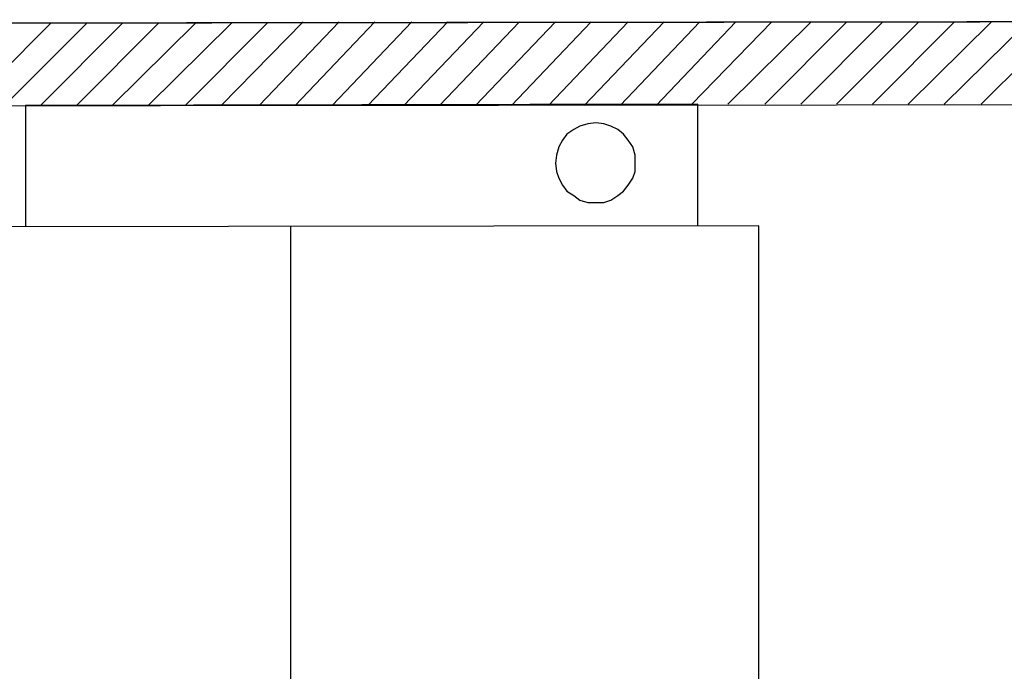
# Model space of a CAD drawing. Header units: millimetres. Extents: x 13115352 to 26511604, y 2875787 to 5794155.
# Tile 41 of 115: x 13125239 to 13126460, y 2886387 to 2887195. Entities that reach past the tile are written whole.
import ezdxf

# ---------------------------------------------------------------- set-up
doc = ezdxf.new("R2010")
doc.units = ezdxf.units.MM
doc.layers.get('0').update_dxf_attribs({"lineweight": 0})

msp = doc.modelspace()

# ---------------------------------------------------------------- linework, layer by layer
at = {"color": 32, "linetype": 'Continuous', "lineweight": 25, "true_color": 0xdd6e00}
for p, q in [((13125176, 2887088.6), (13125277.9, 2887190.5)), ((13125220.4, 2887088.6), (13125322.3, 2887190.5)), ((13125264.9, 2887088.6), (13125366.8, 2887190.5)), ((13125309.4, 2887088.6), (13125411.3, 2887190.5)), ((13125353.9, 2887088.6), (13125457.2, 2887190.5)), ((13125398.4, 2887088.6), (13125501.7, 2887190.5)), ((13125444.3, 2887088.6), (13125546.2, 2887190.5)), ((13125488.8, 2887088.6), (13125590.7, 2887192)), ((13125536.2, 2887088.6), (13125635.2, 2887192)), ((13125580.7, 2887088.6), (13125679.7, 2887192)), ((13125626.6, 2887088.6), (13125725.6, 2887192)), ((13125671.1, 2887088.6), (13125770.1, 2887192)), ((13125715.6, 2887088.6), (13125814.6, 2887192)), ((13125760, 2887088.6), (13125859.1, 2887192)), ((13125804.5, 2887088.6), (13125903.6, 2887192)), ((13125849, 2887088.6), (13125948, 2887192)), ((13125894.9, 2887088.6), (13125994, 2887192)), ((13125939.4, 2887088.6), (13126038.5, 2887192)), ((13125983.9, 2887088.6), (13126082.9, 2887192)), ((13126028.4, 2887088.6), (13126127.4, 2887192)), ((13126072.9, 2887090.1), (13126171.9, 2887192)), ((13126117.4, 2887090.1), (13126220.7, 2887192)), ((13126163.3, 2887090.1), (13126265.2, 2887192)), ((13126207.8, 2887090.1), (13126309.7, 2887192)), ((13126252.3, 2887090.1), (13126354.2, 2887192)), ((13126296.8, 2887090.1), (13126398.7, 2887192)), ((13126341.3, 2887090.1), (13126444.6, 2887192)), ((13126385.8, 2887090.1), (13126489.1, 2887192)), ((13126431.7, 2887090.1), (13126533.6, 2887192)), ((13125574.9, 2886937.9), (13125574.9, 2886329.5))]:
    msp.add_line(p, q, dxfattribs=at)
at = {"color": 8, "linetype": 'Continuous', "lineweight": 9}
for p in [(13126156.1, 2886708.3), (13126156.1, 2886638)]:
    msp.add_line(p, (13126156.1, 2886685.4), dxfattribs=at)
at = {"color": 7, "linetype": 'Continuous', "lineweight": 25}
msp.add_lwpolyline([(13122937.2, 2887187.7), (13128334.6, 2887194.8), (13128349, 2880203), (13122951.6, 2880195.8)], close=True, dxfattribs=at)
at = {"color": 32, "linetype": 'Continuous', "lineweight": 30, "true_color": 0xdd6e00}
msp.add_lwpolyline([(13124155.6, 2887189.1), (13124155.6, 2887087.2), (13128349, 2887091.5), (13128349, 2887194.8)], close=True, dxfattribs=at)
at = {"color": 32, "linetype": 'Continuous', "lineweight": 25, "true_color": 0xdd6e00}
msp.add_lwpolyline([(13126080.1, 2886939.4), (13126080.1, 2887090.1), (13125246.3, 2887088.6), (13125246.3, 2886937.9)], dxfattribs=at)
for points in [[(13125953.8, 2886968.1), (13125963.8, 2886968.1), (13125972.4, 2886971), (13125981.1, 2886976.7), (13125988.2, 2886982.4), (13125994, 2886989.6), (13125999.7, 2886998.2), (13126002.6, 2887006.8), (13126002.6, 2887016.9), (13126002.6, 2887026.9), (13125999.7, 2887037), (13125994, 2887045.6), (13125988.2, 2887052.8), (13125981.1, 2887058.5), (13125972.4, 2887062.8), (13125963.8, 2887065.7), (13125953.8, 2887067.1), (13125943.7, 2887065.7), (13125933.7, 2887062.8), (13125926.5, 2887058.5), (13125917.9, 2887052.8), (13125912.2, 2887045.6), (13125907.9, 2887037), (13125905, 2887026.9), (13125903.6, 2887016.9), (13125905, 2887006.8), (13125907.9, 2886998.2), (13125912.2, 2886989.6), (13125917.9, 2886982.4), (13125926.5, 2886976.7), (13125933.7, 2886971), (13125943.7, 2886968.1)], [(13125168.8, 2886937.9), (13125168.8, 2886329.5), (13126156.1, 2886330.9), (13126156.1, 2886939.4)]]:
    msp.add_lwpolyline(points, close=True, dxfattribs=at)

doc.saveas('drawing.dxf')
